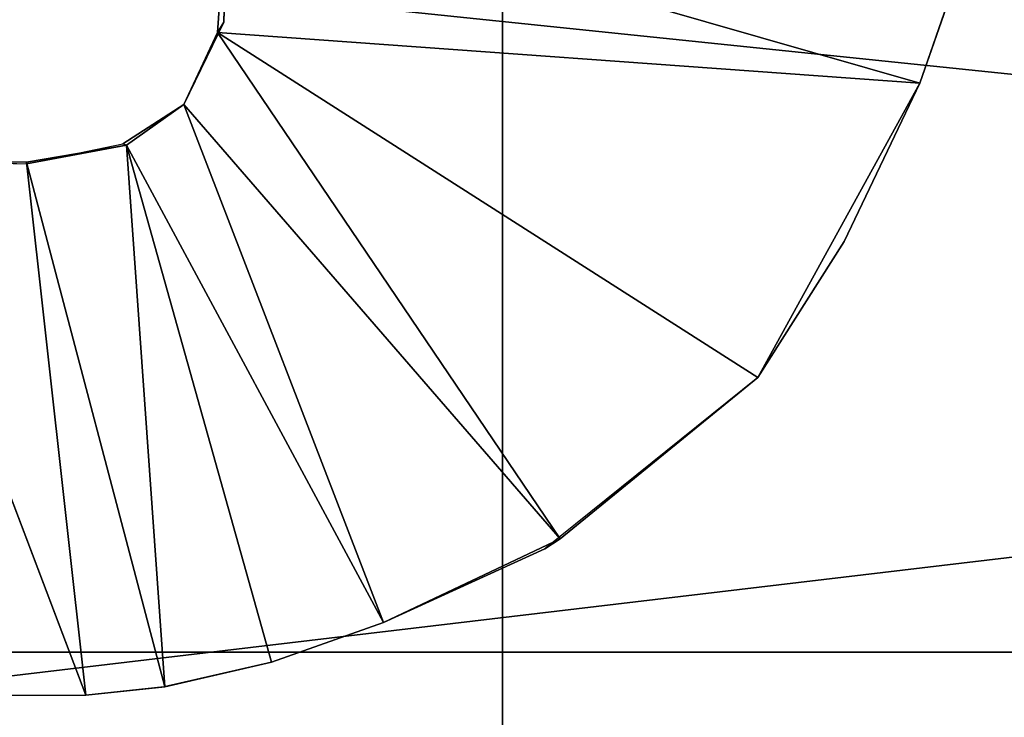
# Model space of a CAD drawing. Extents: x 0 to 35.8, y 0 to 28.5.
# Tile 5 of 89: x 1.6 to 3.7, y 2.1 to 3.6. Entities that reach past the tile are written whole.
import ezdxf

# ---------------------------------------------------------------- set-up
doc = ezdxf.new("R2010")
doc.units = 0
doc.header["$MEASUREMENT"] = 0
doc.layers.get('0').update_dxf_attribs({"color": 13, "linetype": 'CONTINUOUS'})
doc.layers.add('BSH_B36CL80ENS_SYMBOL_2', color=252, linetype='CONTINUOUS')

# ---------------------------------------------------------------- blocks, each defined once
blk = doc.blocks.new('BSH_B36CL81ENG_TRADECAD_DX')
at = {"layer": 'BSH_B36CL80ENS_SYMBOL_2', "color": 0}
for p, q in [((2.0577, 3.8938, 71.7067), (2.0365, 3.5832, 71.7067)), ((2.0577, 3.8938, 71.7067), (2.0365, 3.5832, 71.7067)), ((2.0495, 3.6051, 70.8029), (2.0577, 3.8968, 70.8029)), ((3.655, 3.8968, 70.8029), (3.5096, 3.4773, 70.8029)), ((3.5096, 3.4773, 71.7067), (3.655, 3.8938, 71.7067)), ((3.5096, 3.4773, 71.7067), (3.655, 3.8938, 71.7067)), ((2.6346, 0.3183, 27.4932), (2.6346, 3.8716, 27.4933)), ((2.6346, 0.3183, 27.4932), (2.6346, 3.8716, 27.4933)), ((2.6346, 3.8716, 1.3166), (2.6346, 0.3183, 1.3165)), ((2.6346, 3.8716, 1.3166), (2.6346, 0.3183, 1.3165)), ((2.6346, 0.7966, 35.7175), (2.6346, 3.8319, 38.0421)), ((2.6346, 0.6458, 36.9538), (2.6346, 3.8319, 38.0421)), ((2.6346, 0.7966, 35.7175), (2.6346, 3.8319, 38.0421)), ((2.6346, 3.8319, 38.0421), (2.6346, 0.3183, 38.0434)), ((2.6346, 3.8319, 38.0421), (2.6346, 0.3183, 38.0434)), ((2.6346, 0.6458, 36.9538), (2.6346, 3.8319, 38.0421)), ((2.6346, 0.6458, 25.9221), (2.6346, 3.7964, 27.0104)), ((2.6346, 3.7964, 27.0104), (2.6346, 0.7966, 24.699)), ((2.6346, 3.7964, 27.0104), (2.6346, 0.3183, 27.0117)), ((2.6346, 3.7964, 27.0104), (2.6346, 0.3183, 27.0117)), ((2.6346, 0.6458, 25.9221), (2.6346, 3.7964, 27.0104)), ((2.6346, 3.7964, 27.0104), (2.6346, 0.7966, 24.699)), ((1.9656, 3.4324, 70.8029), (2.0495, 3.6051, 70.8029)), ((2.0365, 3.5832, 71.7067), (2.0495, 3.6051, 70.8029)), ((2.0365, 3.5832, 71.7067), (2.0495, 3.6051, 70.8029)), ((1.9656, 3.4324, 71.7067), (2.0365, 3.5832, 71.7067)), ((1.9656, 3.4324, 71.7067), (2.0365, 3.5832, 71.7067)), ((3.5096, 3.4773, 71.7067), (2.0365, 3.5832, 71.7067)), ((3.5096, 3.4773, 71.7067), (2.0365, 3.5832, 71.7067)), ((3.17, 2.8595, 71.7067), (2.0365, 3.5832, 71.7067)), ((3.17, 2.8595, 71.7067), (2.0365, 3.5832, 71.7067)), ((3.5096, 3.4773, 71.7067), (3.3512, 3.1451, 71.7067)), ((3.5096, 3.4773, 71.7067), (3.3512, 3.1451, 71.7067)), ((3.5096, 3.4773, 70.8029), (3.3512, 3.1451, 70.8029)), ((3.5096, 3.4773, 70.8029), (3.5096, 3.4773, 71.7067)), ((3.5096, 3.4773, 70.8029), (3.5096, 3.4773, 71.7067)), ((1.8378, 3.3498, 70.8029), (1.9656, 3.4324, 70.8029)), ((1.8455, 3.3471, 71.7067), (1.9656, 3.4324, 71.7067)), ((1.8455, 3.3471, 71.7067), (1.9656, 3.4324, 71.7067)), ((2.755, 2.5215, 71.7067), (1.9656, 3.4324, 71.7067)), ((1.9656, 3.4324, 71.7067), (1.9656, 3.4324, 70.8029)), ((2.755, 2.5215, 71.7067), (1.9656, 3.4324, 71.7067)), ((1.9656, 3.4324, 71.7067), (1.9656, 3.4324, 70.8029)), ((1.6359, 3.3082, 70.8029), (1.8378, 3.3498, 70.8029)), ((1.6359, 3.3111, 71.7067), (1.8455, 3.3471, 71.7067)), ((1.6359, 3.3111, 71.7067), (1.8455, 3.3471, 71.7067)), ((1.8455, 3.3471, 71.7067), (1.8378, 3.3498, 70.8029)), ((1.8455, 3.3471, 71.7067), (1.8378, 3.3498, 70.8029)), ((2.1499, 2.2627, 71.7067), (1.8455, 3.3471, 71.7067)), ((1.8455, 3.3471, 71.7067), (2.3847, 2.3463, 71.7067)), ((2.1499, 2.2627, 71.7067), (1.8455, 3.3471, 71.7067)), ((1.8455, 3.3471, 71.7067), (2.3847, 2.3463, 71.7067)), ((1.7599, 2.1937, 71.7067), (1.3334, 3.3172, 71.7067)), ((1.3334, 3.3172, 71.7067), (1.6359, 3.3111, 71.7067)), ((1.7599, 2.1937, 71.7067), (1.3334, 3.3172, 71.7067)), ((1.3334, 3.3172, 71.7067), (1.6359, 3.3111, 71.7067)), ((1.3829, 3.3145, 70.8029), (1.6359, 3.3082, 70.8029)), ((1.9256, 2.2111, 71.7067), (1.6359, 3.3111, 71.7067)), ((1.9256, 2.2111, 71.7067), (1.6359, 3.3111, 71.7067)), ((1.6359, 3.3111, 71.7067), (1.6359, 3.3082, 70.8029)), ((1.6359, 3.3111, 71.7067), (1.6359, 3.3082, 70.8029)), ((3.3512, 3.1451, 71.7067), (3.17, 2.8595, 71.7067)), ((3.3512, 3.1451, 71.7067), (3.17, 2.8595, 71.7067)), ((3.3512, 3.1451, 70.8029), (3.17, 2.8595, 70.8029)), ((3.3512, 3.1451, 71.7067), (3.3512, 3.1451, 70.8029)), ((3.3512, 3.1451, 71.7067), (3.3512, 3.1451, 70.8029)), ((3.17, 2.8595, 70.8029), (2.7229, 2.5004, 70.8029)), ((2.755, 2.5215, 71.7067), (3.17, 2.8595, 71.7067)), ((2.755, 2.5215, 71.7067), (3.17, 2.8595, 71.7067)), ((3.17, 2.8595, 71.7067), (3.17, 2.8595, 70.8029)), ((3.17, 2.8595, 71.7067), (3.17, 2.8595, 70.8029)), ((2.755, 2.5215, 71.7067), (2.3847, 2.3463, 71.7067)), ((2.755, 2.5215, 71.7067), (2.3847, 2.3463, 71.7067)), ((2.7229, 2.5004, 70.8029), (2.755, 2.5215, 71.7067)), ((2.7229, 2.5004, 70.8029), (2.755, 2.5215, 71.7067)), ((2.7229, 2.5004, 70.8029), (2.3847, 2.3463, 70.8029)), ((2.3847, 2.3463, 71.7067), (2.1499, 2.2627, 71.7067)), ((2.3847, 2.3463, 71.7067), (2.1499, 2.2627, 71.7067)), ((2.3847, 2.3463, 70.8029), (2.1499, 2.2627, 70.8029)), ((2.3847, 2.3463, 71.7067), (2.3847, 2.3463, 70.8029)), ((2.3847, 2.3463, 71.7067), (2.3847, 2.3463, 70.8029)), ((0.0809, 2.2836, 38.3805), (15.4068, 2.2836, 38.3805)), ((0.0809, 2.2836, 38.3805), (15.4068, 2.2836, 38.3805)), ((2.1499, 2.2627, 70.8029), (1.9235, 2.2111, 70.8029)), ((2.1499, 2.2627, 71.7067), (1.9256, 2.2111, 71.7067)), ((2.1499, 2.2627, 71.7067), (1.9256, 2.2111, 71.7067)), ((2.1499, 2.2627, 71.7067), (2.1499, 2.2627, 70.8029)), ((2.1499, 2.2627, 71.7067), (2.1499, 2.2627, 70.8029)), ((1.9256, 2.2111, 71.7067), (1.7599, 2.1937, 71.7067)), ((1.9256, 2.2111, 71.7067), (1.7599, 2.1937, 71.7067)), ((1.9235, 2.2111, 70.8029), (1.7599, 2.1937, 70.8029)), ((1.9256, 2.2111, 71.7067), (1.9235, 2.2111, 70.8029)), ((1.9256, 2.2111, 71.7067), (1.9235, 2.2111, 70.8029)), ((1.7599, 2.1937, 70.8029), (0.7353, 2.1907, 70.8029)), ((0.7353, 2.1907, 71.7067), (1.7599, 2.1937, 71.7067)), ((0.7353, 2.1907, 71.7067), (1.7599, 2.1937, 71.7067)), ((1.7599, 2.1937, 71.7067), (1.7599, 2.1937, 70.8029)), ((1.7599, 2.1937, 71.7067), (1.7599, 2.1937, 70.8029))]:
    blk.add_line(p, q, dxfattribs=at)
at = {"layer": 'BSH_B36CL80ENS_SYMBOL_2', "color": 252}
mesh = blk.add_polyface(dxfattribs=at)
corners = [(2.0577, 3.8938, 71.7067), (3.5096, 3.4773, 71.7067), (2.0365, 3.5832, 71.7067), (3.655, 3.8938, 71.7067)]
mesh.append_faces([[corners[k] for k in face] for face in [(0, 1, 2), (1, 0, 3)]], dxfattribs={"vtx0": -1, "color": 252})
mesh = blk.add_polyface(dxfattribs=at)
corners = [(2.0577, 3.8938, 71.7067), (2.0365, 3.5832, 71.7067), (2.0495, 3.6051, 70.8029)]
mesh.append_faces([[corners[k] for k in face] for face in [(0, 1, 2)]], dxfattribs={"color": 252})
mesh = blk.add_polyface(dxfattribs=at)
corners = [(2.0577, 3.8968, 70.8029), (2.0577, 3.8938, 71.7067), (2.0495, 3.6051, 70.8029)]
mesh.append_faces([[corners[k] for k in face] for face in [(0, 1, 2)]], dxfattribs={"color": 252})
mesh = blk.add_polyface(dxfattribs=at)
corners = [(3.655, 3.8938, 71.7067), (3.5096, 3.4773, 70.8029), (3.5096, 3.4773, 71.7067), (3.655, 3.8968, 70.8029)]
mesh.append_faces([[corners[k] for k in face] for face in [(0, 1, 2), (1, 0, 3)]], dxfattribs={"vtx0": -1, "color": 252})
mesh = blk.add_polyface(dxfattribs=at)
corners = [(15.4068, 2.2836, 38.3805), (0.0809, 3.8716, 38.3805), (0.0809, 2.2836, 38.3805), (15.4068, 3.8716, 38.3805)]
mesh.append_faces([[corners[k] for k in face] for face in [(0, 1, 2), (1, 0, 3)]], dxfattribs={"vtx0": -1, "color": 252})
mesh = blk.add_polyface(dxfattribs=at)
corners = [(15.4068, 3.8716, 70.812), (0.0824, 2.0537, 70.8108), (0.0824, 3.8716, 70.8108), (15.4068, 2.0536, 70.812)]
mesh.append_faces([[corners[k] for k in face] for face in [(0, 1, 2), (1, 0, 3)]], dxfattribs={"vtx0": -1, "color": 252})
mesh = blk.add_polyface(dxfattribs=at)
corners = [(2.6346, 0.3183, 27.4932), (0.2543, 3.8716, 27.4934), (0.1436, 0.3183, 27.4934), (2.6346, 3.8716, 27.4933)]
mesh.append_faces([[corners[k] for k in face] for face in [(0, 1, 2), (1, 0, 3)]], dxfattribs={"vtx0": -1, "color": 252})
mesh = blk.add_polyface(dxfattribs=at)
corners = [(0.253, 3.8716, 38.0434), (2.6346, 0.3183, 38.0434), (0.1436, 0.3183, 38.0434), (2.6346, 3.8319, 38.0421)]
mesh.append_faces([[corners[k] for k in face] for face in [(0, 1, 2), (1, 0, 3)]], dxfattribs={"vtx0": -1, "color": 252})
mesh = blk.add_polyface(dxfattribs=at)
corners = [(2.6346, 0.3183, 1.3165), (0.2543, 3.8716, 1.3167), (0.1436, 0.3183, 1.3167), (2.6346, 3.8716, 1.3166)]
mesh.append_faces([[corners[k] for k in face] for face in [(0, 1, 2), (1, 0, 3)]], dxfattribs={"vtx0": -1, "color": 252})
mesh = blk.add_polyface(dxfattribs=at)
corners = [(0.253, 3.8716, 27.0117), (2.6346, 0.3183, 27.0117), (0.1436, 0.3183, 27.0117), (2.6346, 3.7964, 27.0104)]
mesh.append_faces([[corners[k] for k in face] for face in [(0, 1, 2), (1, 0, 3)]], dxfattribs={"vtx0": -1, "color": 252})
mesh = blk.add_polyface(dxfattribs=at)
corners = [(33.2423, 0.3183, 27.492), (2.6346, 3.8716, 27.4933), (2.6346, 0.3183, 27.4932), (33.2423, 3.8716, 27.4921)]
mesh.append_faces([[corners[k] for k in face] for face in [(0, 1, 2), (1, 0, 3)]], dxfattribs={"vtx0": -1, "color": 252})
mesh = blk.add_polyface(dxfattribs=at)
corners = [(33.2423, 0.3183, 1.3153), (2.6346, 3.8716, 1.3166), (2.6346, 0.3183, 1.3165), (33.2423, 3.8716, 1.3153)]
mesh.append_faces([[corners[k] for k in face] for face in [(0, 1, 2), (1, 0, 3)]], dxfattribs={"vtx0": -1, "color": 252})
mesh = blk.add_polyface(dxfattribs=at)
corners = [(33.2423, 3.8319, 38.0421), (2.6346, 0.7966, 35.7175), (2.6346, 3.8319, 38.0421), (33.2423, 0.7966, 35.7175)]
mesh.append_faces([[corners[k] for k in face] for face in [(0, 1, 2), (1, 0, 3)]], dxfattribs={"vtx0": -1, "color": 252})
mesh = blk.add_polyface(dxfattribs=at)
corners = [(2.6346, 3.8319, 38.0421), (2.6346, 0.6646, 35.7511), (2.6346, 0.6458, 36.9538), (2.6346, 0.7966, 35.7175)]
mesh.append_faces([[corners[k] for k in face] for face in [(0, 1, 2), (1, 0, 3)]], dxfattribs={"vtx0": -1, "color": 252})
mesh = blk.add_polyface(dxfattribs=at)
corners = [(2.6346, 3.8319, 38.0421), (2.6346, 0.6458, 36.9538), (2.6346, 0.3183, 38.0434)]
mesh.append_faces([[corners[k] for k in face] for face in [(0, 1, 2)]], dxfattribs={"color": 252})
mesh = blk.add_polyface(dxfattribs=at)
corners = [(2.6346, 3.7964, 27.0104), (2.6346, 0.6646, 24.7326), (2.6346, 0.6458, 25.9221), (2.6346, 0.7966, 24.699)]
mesh.append_faces([[corners[k] for k in face] for face in [(0, 1, 2), (1, 0, 3)]], dxfattribs={"vtx0": -1, "color": 252})
mesh = blk.add_polyface(dxfattribs=at)
corners = [(2.6346, 3.7964, 27.0104), (2.6346, 0.6458, 25.9221), (2.6346, 0.3183, 27.0117)]
mesh.append_faces([[corners[k] for k in face] for face in [(0, 1, 2)]], dxfattribs={"color": 252})
mesh = blk.add_polyface(dxfattribs=at)
corners = [(33.2423, 3.7964, 27.0104), (2.6346, 0.7966, 24.699), (2.6346, 3.7964, 27.0104), (33.2423, 0.7966, 24.699)]
mesh.append_faces([[corners[k] for k in face] for face in [(0, 1, 2), (1, 0, 3)]], dxfattribs={"vtx0": -1, "color": 252})
mesh = blk.add_polyface(dxfattribs=at)
corners = [(2.0495, 3.6051, 70.8029), (1.9656, 3.4324, 71.7067), (1.9656, 3.4324, 70.8029), (2.0365, 3.5832, 71.7067)]
mesh.append_faces([[corners[k] for k in face] for face in [(0, 1, 2), (1, 0, 3)]], dxfattribs={"vtx0": -1, "color": 252})
mesh = blk.add_polyface(dxfattribs=at)
corners = [(2.0365, 3.5832, 71.7067), (2.755, 2.5215, 71.7067), (1.9656, 3.4324, 71.7067), (3.17, 2.8595, 71.7067)]
mesh.append_faces([[corners[k] for k in face] for face in [(0, 1, 2), (1, 0, 3)]], dxfattribs={"vtx0": -1, "color": 252})
mesh = blk.add_polyface(dxfattribs=at)
corners = [(3.5096, 3.4773, 71.7067), (3.17, 2.8595, 71.7067), (2.0365, 3.5832, 71.7067), (3.3512, 3.1451, 71.7067)]
mesh.append_faces([[corners[k] for k in face] for face in [(0, 1, 2), (1, 0, 3)]], dxfattribs={"vtx0": -1, "color": 252})
mesh = blk.add_polyface(dxfattribs=at)
corners = [(3.5096, 3.4773, 71.7067), (3.3512, 3.1451, 70.8029), (3.3512, 3.1451, 71.7067), (3.5096, 3.4773, 70.8029)]
mesh.append_faces([[corners[k] for k in face] for face in [(0, 1, 2), (1, 0, 3)]], dxfattribs={"vtx0": -1, "color": 252})
mesh = blk.add_polyface(dxfattribs=at)
corners = [(1.9656, 3.4324, 71.7067), (1.8378, 3.3498, 70.8029), (1.9656, 3.4324, 70.8029)]
mesh.append_faces([[corners[k] for k in face] for face in [(0, 1, 2)]], dxfattribs={"color": 252})
mesh = blk.add_polyface(dxfattribs=at)
corners = [(1.8455, 3.3471, 71.7067), (1.8378, 3.3498, 70.8029), (1.9656, 3.4324, 71.7067)]
mesh.append_faces([[corners[k] for k in face] for face in [(0, 1, 2)]], dxfattribs={"color": 252})
mesh = blk.add_polyface(dxfattribs=at)
corners = [(1.9656, 3.4324, 71.7067), (2.3847, 2.3463, 71.7067), (1.8455, 3.3471, 71.7067), (2.755, 2.5215, 71.7067)]
mesh.append_faces([[corners[k] for k in face] for face in [(0, 1, 2), (1, 0, 3)]], dxfattribs={"vtx0": -1, "color": 252})
mesh = blk.add_polyface(dxfattribs=at)
corners = [(1.8455, 3.3471, 71.7067), (1.6359, 3.3082, 70.8029), (1.8378, 3.3498, 70.8029)]
mesh.append_faces([[corners[k] for k in face] for face in [(0, 1, 2)]], dxfattribs={"color": 252})
mesh = blk.add_polyface(dxfattribs=at)
corners = [(1.8455, 3.3471, 71.7067), (1.9256, 2.2111, 71.7067), (1.6359, 3.3111, 71.7067), (2.1499, 2.2627, 71.7067)]
mesh.append_faces([[corners[k] for k in face] for face in [(0, 1, 2), (1, 0, 3)]], dxfattribs={"vtx0": -1, "color": 252})
mesh = blk.add_polyface(dxfattribs=at)
corners = [(1.6359, 3.3111, 71.7067), (1.6359, 3.3082, 70.8029), (1.8455, 3.3471, 71.7067)]
mesh.append_faces([[corners[k] for k in face] for face in [(0, 1, 2)]], dxfattribs={"color": 252})
mesh = blk.add_polyface(dxfattribs=at)
corners = [(2.3847, 2.3463, 71.7067), (2.1499, 2.2627, 71.7067), (1.8455, 3.3471, 71.7067)]
mesh.append_faces([[corners[k] for k in face] for face in [(0, 1, 2)]], dxfattribs={"color": 252})
mesh = blk.add_polyface(dxfattribs=at)
corners = [(1.3334, 3.3172, 71.7067), (0.7353, 2.1907, 71.7067), (0.6365, 3.3123, 71.7067), (1.7599, 2.1937, 71.7067)]
mesh.append_faces([[corners[k] for k in face] for face in [(0, 1, 2), (1, 0, 3)]], dxfattribs={"vtx0": -1, "color": 252})
mesh = blk.add_polyface(dxfattribs=at)
corners = [(1.6359, 3.3111, 71.7067), (1.7599, 2.1937, 71.7067), (1.3334, 3.3172, 71.7067), (1.9256, 2.2111, 71.7067)]
mesh.append_faces([[corners[k] for k in face] for face in [(0, 1, 2), (1, 0, 3)]], dxfattribs={"vtx0": -1, "color": 252})
mesh = blk.add_polyface(dxfattribs=at)
corners = [(1.6359, 3.3111, 71.7067), (1.3829, 3.3145, 70.8029), (1.6359, 3.3082, 70.8029), (1.3334, 3.3172, 71.7067)]
mesh.append_faces([[corners[k] for k in face] for face in [(0, 1, 2), (1, 0, 3)]], dxfattribs={"vtx0": -1, "color": 252})
mesh = blk.add_polyface(dxfattribs=at)
corners = [(3.3512, 3.1451, 71.7067), (3.17, 2.8595, 70.8029), (3.17, 2.8595, 71.7067), (3.3512, 3.1451, 70.8029)]
mesh.append_faces([[corners[k] for k in face] for face in [(0, 1, 2), (1, 0, 3)]], dxfattribs={"vtx0": -1, "color": 252})
mesh = blk.add_polyface(dxfattribs=at)
corners = [(2.755, 2.5215, 71.7067), (3.17, 2.8595, 70.8029), (2.7229, 2.5004, 70.8029), (3.17, 2.8595, 71.7067)]
mesh.append_faces([[corners[k] for k in face] for face in [(0, 1, 2), (1, 0, 3)]], dxfattribs={"vtx0": -1, "color": 252})
mesh = blk.add_polyface(dxfattribs=at)
corners = [(2.755, 2.5215, 71.7067), (2.7229, 2.5004, 70.8029), (2.3847, 2.3463, 71.7067)]
mesh.append_faces([[corners[k] for k in face] for face in [(0, 1, 2)]], dxfattribs={"color": 252})
mesh = blk.add_polyface(dxfattribs=at)
corners = [(2.3847, 2.3463, 71.7067), (2.7229, 2.5004, 70.8029), (2.3847, 2.3463, 70.8029)]
mesh.append_faces([[corners[k] for k in face] for face in [(0, 1, 2)]], dxfattribs={"color": 252})
mesh = blk.add_polyface(dxfattribs=at)
corners = [(2.1499, 2.2627, 71.7067), (2.3847, 2.3463, 70.8029), (2.1499, 2.2627, 70.8029), (2.3847, 2.3463, 71.7067)]
mesh.append_faces([[corners[k] for k in face] for face in [(0, 1, 2), (1, 0, 3)]], dxfattribs={"vtx0": -1, "color": 252})
mesh = blk.add_polyface(dxfattribs=at)
corners = [(15.4068, 0.3183, 38.3805), (0.0809, 2.2836, 38.3805), (0.0809, 0.3183, 38.3805), (15.4068, 2.2836, 38.3805)]
mesh.append_faces([[corners[k] for k in face] for face in [(0, 1, 2), (1, 0, 3)]], dxfattribs={"vtx0": -1, "color": 252})
mesh = blk.add_polyface(dxfattribs=at)
corners = [(1.9256, 2.2111, 71.7067), (2.1499, 2.2627, 70.8029), (1.9235, 2.2111, 70.8029), (2.1499, 2.2627, 71.7067)]
mesh.append_faces([[corners[k] for k in face] for face in [(0, 1, 2), (1, 0, 3)]], dxfattribs={"vtx0": -1, "color": 252})
mesh = blk.add_polyface(dxfattribs=at)
corners = [(1.7599, 2.1937, 71.7067), (1.9235, 2.2111, 70.8029), (1.7599, 2.1937, 70.8029), (1.9256, 2.2111, 71.7067)]
mesh.append_faces([[corners[k] for k in face] for face in [(0, 1, 2), (1, 0, 3)]], dxfattribs={"vtx0": -1, "color": 252})
mesh = blk.add_polyface(dxfattribs=at)
corners = [(0.7353, 2.1907, 71.7067), (1.7599, 2.1937, 70.8029), (0.7353, 2.1907, 70.8029), (1.7599, 2.1937, 71.7067)]
mesh.append_faces([[corners[k] for k in face] for face in [(0, 1, 2), (1, 0, 3)]], dxfattribs={"vtx0": -1, "color": 252})

msp = doc.modelspace()

# ---------------------------------------------------------------- block references
at = {"color": 0}
msp.add_blockref('BSH_B36CL81ENG_TRADECAD_DX', (0, 0), dxfattribs=at)

doc.saveas('drawing.dxf')
